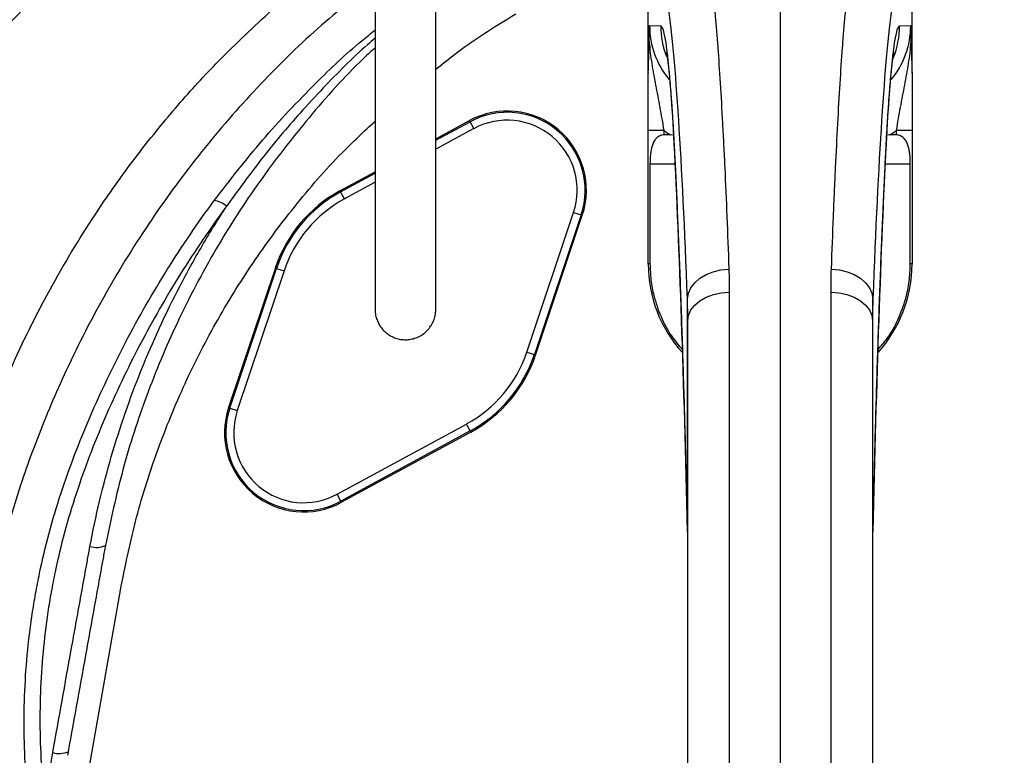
# Model space of a CAD drawing. Header units: millimetres. Extents: x 5 to 913, y 12 to 1902.
# Tile 23 of 29: x 250 to 436, y 1434 to 1574. Entities that reach past the tile are written whole.
import ezdxf

# ---------------------------------------------------------------- set-up
doc = ezdxf.new("R2010")
doc.units = ezdxf.units.MM

msp = doc.modelspace()

# ---------------------------------------------------------------- linework, layer by layer
at = {"color": 7, "linetype": 'Continuous', "lineweight": 25}
for p, q in [((393.81, 1583.92), (393.81, 1412.93)), ((368.81, 1563.68), (368.81, 1577.78)), ((418.81, 1563.68), (418.81, 1577.78)), ((369.08, 1572.53), (371.18, 1572.49)), ((416.45, 1572.49), (418.55, 1572.53)), ((328.56, 1551.07), (334.94, 1554.53)), ((335.06, 1554.33), (334.94, 1554.53)), ((335.77, 1553.01), (335.06, 1554.33)), ((371.76, 1552.67), (368.81, 1552.67)), ((368.81, 1527.37), (368.81, 1552.67)), ((371.76, 1552.67), (371.76, 1551.82)), ((418.81, 1552.67), (415.87, 1552.67)), ((415.87, 1551.82), (415.87, 1552.67)), ((418.81, 1552.67), (418.81, 1527.37)), ((373.05, 1551.85), (373.61, 1551.93)), ((414.02, 1551.91), (414.58, 1551.85)), ((310.41, 1541.22), (317.06, 1544.83)), ((369.15, 1546.37), (369.15, 1527.37)), ((418.48, 1527.37), (418.48, 1546.37)), ((310.52, 1541.01), (310.41, 1541.22)), ((311.24, 1539.7), (310.52, 1541.01)), ((345.83, 1510.67), (354.68, 1537.14)), ((356.1, 1536.67), (347.25, 1510.2)), ((347.47, 1510.12), (356.32, 1536.59)), ((354.68, 1537.14), (356.1, 1536.67)), ((356.1, 1536.67), (356.32, 1536.59)), ((298.16, 1526.62), (289.3, 1500.15)), ((289.53, 1500.07), (298.38, 1526.54)), ((298.38, 1526.54), (298.16, 1526.62)), ((298.38, 1526.54), (299.8, 1526.07)), ((369.15, 1527.37), (368.81, 1527.37)), ((418.81, 1527.37), (418.48, 1527.37)), ((299.8, 1526.07), (290.95, 1499.6)), ((376.24, 1476.62), (376.24, 1520.76)), ((384.17, 1522.05), (384.17, 1412.9)), ((403.45, 1412.9), (403.45, 1522.05)), ((411.38, 1476.62), (411.38, 1520.76)), ((376.31, 1411.39), (376.31, 1516.57)), ((411.31, 1516.57), (411.31, 1411.39)), ((345.83, 1510.67), (347.25, 1510.2)), ((347.25, 1510.2), (347.47, 1510.12)), ((289.53, 1500.07), (289.3, 1500.15)), ((289.53, 1500.07), (290.95, 1499.6)), ((309.86, 1483.73), (334.39, 1497.04)), ((335.1, 1495.73), (334.39, 1497.04)), ((335.1, 1495.73), (310.57, 1482.41)), ((335.22, 1495.52), (310.69, 1482.21)), ((335.1, 1495.73), (335.22, 1495.52)), ((310.57, 1482.41), (309.86, 1483.73)), ((310.57, 1482.41), (310.69, 1482.21)), ((262.79, 1431.44), (268.81, 1465.58)), ((258.89, 1434.95), (258.77, 1434.27))]:
    msp.add_line(p, q, dxfattribs=at)
at = {"color": 8, "linetype": 'Continuous', "lineweight": 25}
for p, q in [((328.56, 1550.8), (335.06, 1554.33)), ((335.77, 1553.01), (328.56, 1549.1)), ((373.74, 1550.15), (373.75, 1549.34)), ((413.88, 1549.33), (413.89, 1550.15)), ((369.15, 1546.37), (373.9, 1546.37)), ((413.73, 1546.37), (418.48, 1546.37)), ((310.52, 1541.01), (317.06, 1544.56)), ((317.06, 1542.86), (311.24, 1539.7)), ((376.24, 1476.62), (376.24, 1476.26)), ((411.39, 1476.25), (411.38, 1476.62))]:
    msp.add_line(p, q, dxfattribs=at)
at = {"color": 7, "linetype": 'Continuous', "lineweight": 25, "flags": 128}
for points in [[(376.24, 1520.76), (376.43, 1521.83), (376.9, 1522.86), (377.63, 1523.82), (378.61, 1524.66), (379.79, 1525.37), (381.13, 1525.9), (382.58, 1526.25), (384.1, 1526.4)], [(403.53, 1526.4), (405.04, 1526.25), (406.5, 1525.9), (407.84, 1525.37), (409.02, 1524.66), (409.99, 1523.82), (410.73, 1522.86), (411.2, 1521.83), (411.38, 1520.76)], [(376.31, 1516.57), (376.46, 1517.63), (376.91, 1518.65), (377.63, 1519.59), (378.61, 1520.41), (379.8, 1521.1), (381.16, 1521.61), (382.63, 1521.93), (384.17, 1522.05)], [(403.45, 1522.05), (404.99, 1521.93), (406.47, 1521.61), (407.83, 1521.1), (409.02, 1520.41), (409.99, 1519.59), (410.72, 1518.65), (411.16, 1517.63), (411.31, 1516.57)]]:
    msp.add_lwpolyline(points, dxfattribs=at)
at = {"color": 7, "linetype": 'Continuous', "lineweight": 25}
for radius in [258.01, 217.51, 204, 203]:
    msp.add_circle((393.81, 1437.37), radius, dxfattribs=at)
at = {"color": 8, "linetype": 'Continuous', "lineweight": 25}
for centre, start, end in [((387.19, 1572.49), 179.998, 201.1759), ((400.44, 1572.49), 337.5823, 0.002)]:
    msp.add_arc(centre, 16.01, start, end, dxfattribs=at)
at = {"color": 7, "linetype": 'Continuous', "lineweight": 25}
for centre, radius, start, end in [((342.1, 1541.35), 15, 341.5102, 118.4898), ((342.1, 1541.35), 14.76, 341.5102, 118.4898), ((342.1, 1541.35), 13.26, 341.5102, 118.4898), ((322.81, 1518.37), 26, 118.4898, 161.5102), ((286.16, 1535.26), 4.13, 47.7813, 84.2489), ((322.81, 1518.37), 25.76, 118.4898, 161.5102), ((322.81, 1518.37), 24.26, 118.4898, 161.5102), ((393.81, 1527.37), 25, 180, 222.1642), ((393.81, 1527.37), 25, 317.8885, 0), ((322.81, 1518.37), 24.26, 298.4898, 341.5102), ((322.81, 1518.37), 25.76, 298.4898, 341.5102), ((322.81, 1518.37), 26, 298.4898, 341.5102), ((303.53, 1495.39), 15, 161.5102, 298.4898), ((303.53, 1495.39), 14.76, 161.5102, 298.4898), ((303.53, 1495.39), 13.26, 161.5102, 298.4898), ((264.29, 1477.65), 4, 251.6021, 294.5614), ((257.23, 1438.81), 4.2, 252.7438, 293.3935)]:
    msp.add_arc(centre, radius, start, end, dxfattribs=at)
for centre, major_axis, ratio, start_param, end_param in [((370.61, 1371.51), (0, 211.73), 0.0375, 5.494662, 6.020266), ((417.02, 1371.51), (0, 211.73), 0.0375, 0.262919, 0.788524), ((385.12, 1572.52), (16.04, -0.22), 0.997617, 3.15544, 3.845892), ((371.17, 1456.37), (0, 116.12), 0.0375, 5.652554, 6.282531), ((416.46, 1456.37), (0, 116.12), 0.0375, 0.000655, 0.630631), ((402.51, 1572.52), (16.04, 0.22), 0.997617, 5.570933, 6.269338), ((385.26, 1572.52), (24.03, -0.32), 0.998643, 4.129257, 4.192638), ((402.37, 1572.52), (24.03, 0.32), 0.998643, 5.23214, 5.29552), ((852.13, 1546.37), (572.9, 0), 0.017455, 2.561199, 2.565307), ((-64.51, 1546.37), (572.9, 0), 0.017455, 0.576285, 0.580394), ((368.3, 1351.33), (0, 246.17), 0.0375, 5.24635, 5.652554), ((419.33, 1351.33), (0, 246.17), 0.0375, 0.630631, 1.036835)]:
    msp.add_ellipse(centre, major_axis=major_axis, ratio=ratio, start_param=start_param, end_param=end_param, dxfattribs=at)
for points, knots in [([(393.51, 1899.81), (373.03, 1897.69), (352.66, 1894.2), (322.47, 1886.9), (312.46, 1884.12), (292.62, 1877.88), (282.79, 1874.41), (253.85, 1862.94), (235.2, 1853.92), (199.5, 1833.31), (182.44, 1821.74), (150.14, 1796.19), (134.89, 1782.19), (106.5, 1752.05), (93.38, 1735.92), (69.66, 1701.89), (59.06, 1684.01), (40.61, 1646.99), (32.78, 1627.88), (19.97, 1588.75), (15.01, 1568.73), (8.01, 1528.06), (5.98, 1507.41), (5.36, 1481.42), (5.32, 1476.2), (5.48, 1465.79), (5.67, 1460.6), (6.58, 1445.08), (7.62, 1434.8), (12.04, 1404.27), (16.71, 1384.31), (35.49, 1326.23), (54.43, 1289.89), (91.63, 1241.07), (105.47, 1225.76), (135.6, 1197.64), (151.89, 1184.85), (169.16, 1173.57)], [0, 0, 0, 0, 0.0625, 0.0625, 0.09375, 0.09375, 0.125, 0.125, 0.1875, 0.1875, 0.25, 0.25, 0.3125, 0.3125, 0.375, 0.375, 0.4375, 0.4375, 0.5, 0.5, 0.5625, 0.5625, 0.625, 0.625, 0.640625, 0.640625, 0.65625, 0.65625, 0.6875, 0.6875, 0.75, 0.75, 0.875, 0.875, 0.9375, 0.9375, 1, 1, 1, 1]), ([(393.56, 1899.29), (373.11, 1897.17), (352.76, 1893.68), (322.6, 1886.39), (312.61, 1883.62), (292.78, 1877.38), (282.97, 1873.92), (254.06, 1862.46), (235.44, 1853.45), (199.79, 1832.87), (182.75, 1821.31), (150.49, 1795.79), (135.25, 1781.82), (106.9, 1751.71), (93.79, 1735.59), (70.11, 1701.61), (59.52, 1683.75), (41.1, 1646.78), (33.27, 1627.69), (20.48, 1588.61), (15.52, 1568.62), (8.53, 1528), (6.5, 1507.37), (5.88, 1481.41), (5.85, 1476.2), (6, 1465.8), (6.19, 1460.62), (7.1, 1445.12), (8.14, 1434.86), (12.56, 1404.38), (17.21, 1384.45), (35.97, 1326.44), (54.89, 1290.16), (92.03, 1241.41), (105.85, 1226.12), (135.93, 1198.05), (152.2, 1185.27), (169.44, 1174.01), (169.44, 1174.01), (169.44, 1174.01), (169.44, 1174.01)], [0.0000014, 0.0000014, 0.0000014, 0.0000014, 0.0625, 0.0625, 0.09375, 0.09375, 0.125, 0.125, 0.1875, 0.1875, 0.25, 0.25, 0.3125, 0.3125, 0.375, 0.375, 0.4375, 0.4375, 0.5, 0.5, 0.5625, 0.5625, 0.625, 0.625, 0.640625, 0.640625, 0.65625, 0.65625, 0.6875, 0.6875, 0.75, 0.75, 0.875, 0.875, 0.9375, 0.9375, 1, 1, 1, 1.0000004, 1.0000004, 1.0000004, 1.0000004]), ([(360.86, 1115.76), (348.64, 1115.98), (336.53, 1116.81), (312.55, 1119.67), (300.67, 1121.69), (277.14, 1126.94), (265.49, 1130.16), (251.06, 1134.95), (248.19, 1135.95), (243.88, 1137.5), (242.45, 1138.03), (239.59, 1139.1), (238.16, 1139.65), (231.06, 1142.41), (225.46, 1144.76), (208.88, 1152.19), (198.13, 1157.67), (177.22, 1169.66), (167.07, 1176.18), (152.3, 1186.76), (147.45, 1190.42), (141.49, 1195.17), (140.31, 1196.13), (137.94, 1198.06), (136.77, 1199.04), (133.26, 1201.98), (130.95, 1203.97), (119.56, 1214.04), (110.91, 1222.49), (94.51, 1240.19), (86.77, 1249.42), (72.19, 1268.69), (65.36, 1278.71), (57.42, 1291.77), (55.87, 1294.4), (52.84, 1299.68), (51.36, 1302.34), (47.03, 1310.35), (44.29, 1315.74), (36.49, 1332.1), (31.87, 1343.23), (23.73, 1365.93), (20.22, 1377.5), (16.55, 1392.24), (15.85, 1395.21), (14.53, 1401.16), (13.9, 1404.15), (12.14, 1413.14), (11.13, 1419.13), (8.54, 1437.13), (7.42, 1449.16), (6.78, 1464.22), (6.69, 1467.23), (6.59, 1473.26), (6.58, 1476.28), (6.64, 1485.33), (6.81, 1491.38), (7.41, 1503.47), (7.84, 1509.52), (8.68, 1518.61), (9, 1521.64), (9.7, 1527.7), (10.08, 1530.72), (12.13, 1545.78), (14.29, 1557.7), (19.6, 1581.25), (22.75, 1592.89), (30.06, 1615.91), (34.21, 1627.28), (40.04, 1641.32), (41.24, 1644.12), (43.7, 1649.7), (44.96, 1652.48), (48.82, 1660.74), (51.5, 1666.18), (59.88, 1682.28), (65.89, 1692.72), (85.22, 1723.21), (99.82, 1742.4), (118.22, 1762.69), (120.29, 1764.92), (124.48, 1769.35), (126.6, 1771.54), (133.03, 1778.04), (137.4, 1782.27), (150.77, 1794.68), (160.04, 1802.56), (172.07, 1811.92), (174.5, 1813.77), (179.39, 1817.41), (181.85, 1819.2), (189.3, 1824.49), (194.33, 1827.91), (209.64, 1837.82), (220.13, 1843.99), (233.6, 1851.14), (236.31, 1852.54), (241.74, 1855.28), (244.47, 1856.62), (252.68, 1860.54), (258.2, 1863.02), (274.87, 1870.12), (286.15, 1874.35), (309.03, 1881.85), (320.62, 1885.15), (338.23, 1889.43), (344.13, 1890.74), (353.05, 1892.54), (356.03, 1893.11), (362.01, 1894.2), (365.01, 1894.71), (368.02, 1895.2)], [0, 0, 0, 0, 0.03125, 0.03125, 0.0625, 0.0625, 0.09375, 0.09375, 0.101562, 0.101562, 0.105469, 0.105469, 0.109375, 0.109375, 0.125, 0.125, 0.15625, 0.15625, 0.1875, 0.1875, 0.203125, 0.203125, 0.207031, 0.207031, 0.210937, 0.210937, 0.21875, 0.21875, 0.25, 0.25, 0.28125, 0.28125, 0.3125, 0.3125, 0.320312, 0.320312, 0.328125, 0.328125, 0.34375, 0.34375, 0.375, 0.375, 0.40625, 0.40625, 0.414062, 0.414062, 0.421875, 0.421875, 0.4375, 0.4375, 0.46875, 0.46875, 0.476562, 0.476562, 0.484375, 0.484375, 0.5, 0.5, 0.515625, 0.515625, 0.523437, 0.523437, 0.53125, 0.53125, 0.5625, 0.5625, 0.59375, 0.59375, 0.625, 0.625, 0.632812, 0.632812, 0.640625, 0.640625, 0.65625, 0.65625, 0.6875, 0.6875, 0.75, 0.75, 0.757812, 0.757812, 0.765625, 0.765625, 0.78125, 0.78125, 0.8125, 0.8125, 0.820312, 0.820312, 0.828125, 0.828125, 0.84375, 0.84375, 0.875, 0.875, 0.882812, 0.882812, 0.890625, 0.890625, 0.90625, 0.90625, 0.9375, 0.9375, 0.96875, 0.96875, 0.984375, 0.984375, 0.992187, 0.992187, 1, 1, 1, 1]), ([(368.34, 1893.22), (362.35, 1892.26), (356.4, 1891.18), (344.57, 1888.79), (338.69, 1887.49), (321.18, 1883.24), (309.65, 1879.95), (286.89, 1872.49), (275.67, 1868.28), (259.08, 1861.23), (253.59, 1858.75), (245.41, 1854.86), (242.7, 1853.53), (237.29, 1850.8), (234.6, 1849.41), (221.2, 1842.3), (210.76, 1836.16), (195.52, 1826.3), (190.51, 1822.9), (183.11, 1817.64), (180.65, 1815.86), (175.79, 1812.24), (173.37, 1810.4), (161.4, 1801.09), (152.18, 1793.25), (138.87, 1780.91), (134.52, 1776.7), (128.13, 1770.24), (126.02, 1768.06), (121.84, 1763.66), (119.78, 1761.43), (101.47, 1741.26), (86.94, 1722.17), (67.7, 1691.85), (61.71, 1681.46), (53.37, 1665.45), (50.7, 1660.04), (46.85, 1651.82), (45.6, 1649.06), (43.15, 1643.5), (41.96, 1640.72), (36.15, 1626.75), (32.01, 1615.44), (24.73, 1592.54), (21.59, 1580.96), (16.3, 1557.53), (14.14, 1545.68), (12.09, 1530.7), (11.71, 1527.69), (11.01, 1521.66), (10.7, 1518.65), (9.85, 1509.61), (9.42, 1503.58), (8.82, 1491.55), (8.64, 1485.54), (8.58, 1476.53), (8.59, 1473.53), (8.69, 1467.53), (8.77, 1464.53), (9.4, 1449.55), (10.5, 1437.58), (13.07, 1419.67), (14.07, 1413.71), (15.82, 1404.77), (16.44, 1401.79), (17.75, 1395.87), (18.44, 1392.92), (22.09, 1378.25), (25.57, 1366.74), (33.65, 1344.15), (38.25, 1333.07), (46, 1316.79), (48.72, 1311.42), (53.03, 1303.45), (54.5, 1300.81), (57.51, 1295.55), (59.05, 1292.93), (66.94, 1279.94), (73.73, 1269.96), (88.23, 1250.79), (95.93, 1241.6), (112.24, 1223.99), (120.84, 1215.57), (132.17, 1205.55), (134.47, 1203.57), (137.96, 1200.64), (139.13, 1199.67), (141.48, 1197.75), (142.66, 1196.8), (148.59, 1192.07), (153.41, 1188.42), (168.1, 1177.89), (178.2, 1171.41), (199, 1159.47), (209.7, 1154.02), (226.19, 1146.62), (231.76, 1144.28), (238.83, 1141.53), (240.24, 1140.99), (243.09, 1139.92), (244.51, 1139.4), (248.8, 1137.85), (251.66, 1136.86), (266.01, 1132.09), (277.6, 1128.89), (301.02, 1123.66), (312.83, 1121.65), (336.69, 1118.8), (348.73, 1117.98), (360.89, 1117.76)], [0, 0, 0, 0, 0.015625, 0.015625, 0.03125, 0.03125, 0.0625, 0.0625, 0.09375, 0.09375, 0.109375, 0.109375, 0.117188, 0.117188, 0.125, 0.125, 0.15625, 0.15625, 0.171875, 0.171875, 0.179688, 0.179688, 0.1875, 0.1875, 0.21875, 0.21875, 0.234375, 0.234375, 0.242188, 0.242188, 0.25, 0.25, 0.3125, 0.3125, 0.34375, 0.34375, 0.359375, 0.359375, 0.367188, 0.367188, 0.375, 0.375, 0.40625, 0.40625, 0.4375, 0.4375, 0.46875, 0.46875, 0.476563, 0.476563, 0.484375, 0.484375, 0.5, 0.5, 0.515625, 0.515625, 0.523438, 0.523438, 0.53125, 0.53125, 0.5625, 0.5625, 0.578125, 0.578125, 0.585938, 0.585938, 0.59375, 0.59375, 0.625, 0.625, 0.65625, 0.65625, 0.671875, 0.671875, 0.679688, 0.679688, 0.6875, 0.6875, 0.71875, 0.71875, 0.75, 0.75, 0.78125, 0.78125, 0.789063, 0.789063, 0.792969, 0.792969, 0.796875, 0.796875, 0.8125, 0.8125, 0.84375, 0.84375, 0.875, 0.875, 0.890625, 0.890625, 0.894531, 0.894531, 0.898438, 0.898438, 0.90625, 0.90625, 0.9375, 0.9375, 0.96875, 0.96875, 1, 1, 1, 1]), ([(384.37, 1130.08), (377.73, 1129.55), (335.02, 1127.4), (282.95, 1134.63), (214.29, 1159.04), (152.28, 1192.62), (105.19, 1237.17), (60.23, 1295.53), (30.24, 1353.06), (13.78, 1425.6), (11.36, 1463.14), (10.99, 1505.56), (16.48, 1561.56), (33.58, 1617.27), (56.45, 1670.87), (86.7, 1724.19), (134.6, 1777.95), (179.52, 1815.23), (228.07, 1847.61), (269.87, 1866.6), (320.99, 1883.57), (344.55, 1889.34), (368.34, 1893.22)], [0.0080829, 0.0080829, 0.0080829, 0.0080829, 0.0251074, 0.1177428, 0.1428604, 0.2103782, 0.2935657, 0.3030135, 0.3956489, 0.4563006, 0.4882843, 0.4882843, 0.560176, 0.6263369, 0.6320677, 0.7039595, 0.7758512, 0.8075328, 0.8477429, 0.9196346, 0.9196346, 0.9788971, 0.9788971, 0.9788971, 0.9788971]), ([(317.06, 1596.68), (317.06, 1594.12), (317.06, 1589.34), (317.06, 1582.71), (317.06, 1577.14), (317.06, 1572.59), (317.06, 1568.79), (317.06, 1565.39), (317.06, 1560.06), (317.06, 1552.92), (317.06, 1546.5), (317.06, 1542.42), (317.06, 1540.37), (317.06, 1538.5), (317.06, 1536.83), (317.06, 1535.33), (317.06, 1533.92), (317.06, 1532.43), (317.06, 1530.64), (317.06, 1528.57), (317.06, 1526.39), (317.06, 1524.32), (317.06, 1522.47), (317.06, 1520.92), (317.06, 1519.7), (317.06, 1519.09), (317.06, 1518.78)], [0, 0, 0, 0, 0.062857, 0.117478, 0.163865, 0.202026, 0.232379, 0.261106, 0.290263, 0.372435, 0.455365, 0.478903, 0.501428, 0.522615, 0.542455, 0.560942, 0.578078, 0.597071, 0.62134, 0.655526, 0.69662, 0.744698, 0.799796, 0.861788, 0.93055, 1, 1, 1, 1]), ([(328.56, 1518.77), (328.56, 1519.03), (328.56, 1519.53), (328.56, 1520.46), (328.56, 1521.58), (328.56, 1522.86), (328.56, 1524.26), (328.56, 1525.72), (328.56, 1527.15), (328.56, 1528.68), (328.56, 1530.45), (328.56, 1532.65), (328.56, 1535.26), (328.56, 1538.27), (328.56, 1542.06), (328.56, 1546.64), (328.56, 1551.91), (328.56, 1557.22), (328.56, 1561.84), (328.56, 1566.09), (328.56, 1570.33), (328.56, 1575.52), (328.56, 1581.7), (328.56, 1588.86), (328.56, 1593.97), (328.56, 1596.68)], [0, 0, 0, 0, 0.056361, 0.113449, 0.165144, 0.211458, 0.252283, 0.287577, 0.317355, 0.341646, 0.372027, 0.403705, 0.438115, 0.475176, 0.513, 0.565877, 0.618199, 0.667429, 0.713444, 0.742396, 0.778875, 0.822868, 0.874381, 0.933423, 1, 1, 1, 1]), ([(197.32, 1478.83), (197.87, 1481.43), (198.47, 1484.02), (199.77, 1489.17), (200.47, 1491.73), (202.72, 1499.33), (204.41, 1504.32), (210.06, 1519.07), (214.59, 1528.6), (225.21, 1547.03), (231.19, 1555.73), (241.15, 1568.03), (244.63, 1572), (250.1, 1577.77), (251.97, 1579.67), (255.78, 1583.38), (257.72, 1585.19), (259.69, 1586.97)], [0, 0, 0, 0, 0.0625, 0.0625, 0.125, 0.125, 0.25, 0.25, 0.5, 0.5, 0.75, 0.75, 0.875, 0.875, 0.9375, 0.9375, 1, 1, 1, 1]), ([(260.82, 1585.72), (258.86, 1583.97), (256.93, 1582.17), (253.14, 1578.5), (251.29, 1576.63), (245.85, 1570.93), (242.39, 1567), (232.5, 1554.83), (226.56, 1546.22), (218.64, 1532.53), (216.19, 1527.89), (211.68, 1518.44), (209.62, 1513.63), (205.86, 1503.86), (204.18, 1498.89), (201.94, 1491.31), (201.24, 1488.77), (199.95, 1483.66), (199.36, 1481.09), (198.81, 1478.51)], [0, 0, 0, 0, 0.0625, 0.0625, 0.125, 0.125, 0.25, 0.25, 0.5, 0.5, 0.625, 0.625, 0.75, 0.75, 0.875, 0.875, 0.9375, 0.9375, 1, 1, 1, 1]), ([(380.53, 1583.69), (380.7, 1582.44), (380.87, 1581.03), (381.11, 1578.69), (381.2, 1577.87), (381.36, 1576.16), (381.44, 1575.27), (381.84, 1570.66), (382.15, 1566.41), (382.6, 1559.21), (382.75, 1556.67), (382.96, 1552.65), (383.03, 1551.27), (383.18, 1548.45), (383.25, 1547), (383.59, 1539.64), (383.85, 1533.26), (384.1, 1526.4)], [0, 0, 0, 0, 0.125, 0.125, 0.1875, 0.1875, 0.25, 0.25, 0.5, 0.5, 0.625, 0.625, 0.6875, 0.6875, 0.75, 0.75, 1, 1, 1, 1]), ([(403.53, 1526.4), (403.65, 1529.83), (403.78, 1533.14), (403.98, 1537.94), (404.04, 1539.51), (404.18, 1542.57), (404.25, 1544.07), (404.59, 1551.4), (404.88, 1556.73), (405.32, 1563.94), (405.48, 1566.21), (405.71, 1569.42), (405.79, 1570.46), (405.95, 1572.46), (406.03, 1573.43), (406.43, 1578.07), (406.76, 1581.18), (407.1, 1583.69)], [0, 0, 0, 0, 0.125, 0.125, 0.1875, 0.1875, 0.25, 0.25, 0.5, 0.5, 0.625, 0.625, 0.6875, 0.6875, 0.75, 0.75, 1, 1, 1, 1]), ([(328.56, 1564.25), (329.63, 1565.12), (334.39, 1569.02), (339.64, 1572.27), (343.72, 1574.78)], [0, 0, 0, 0, 0.22333, 1, 1, 1, 1]), ([(369, 1569.48), (369.02, 1569.99), (369.03, 1570.5), (369.05, 1571.26), (369.05, 1571.52), (369.07, 1572.02), (369.08, 1572.27), (369.08, 1572.53)], [0, 0, 0, 0, 0.5, 0.5, 0.75, 0.75, 1, 1, 1, 1]), ([(418.63, 1569.48), (418.61, 1569.99), (418.6, 1570.5), (418.58, 1571.26), (418.57, 1571.52), (418.56, 1572.02), (418.55, 1572.27), (418.55, 1572.53)], [0, 0, 0, 0, 0.5, 0.5, 0.75, 0.75, 1, 1, 1, 1]), ([(368.81, 1563.68), (368.81, 1563.66), (368.81, 1563.64), (368.81, 1563.6), (368.81, 1563.58), (368.82, 1563.55), (368.82, 1563.55), (368.82, 1563.56), (368.82, 1563.57), (368.82, 1563.61), (368.83, 1563.67), (368.83, 1563.84), (368.84, 1563.96), (368.85, 1564.32), (368.86, 1564.58), (368.88, 1565.33), (368.9, 1565.84), (368.93, 1566.86), (368.94, 1567.37), (368.97, 1568.4), (368.99, 1568.93), (369, 1569.48)], [0, 0, 0, 0, 0.007812, 0.007812, 0.015625, 0.015625, 0.023437, 0.023437, 0.03125, 0.03125, 0.0625, 0.0625, 0.125, 0.125, 0.25, 0.25, 0.5, 0.5, 0.75, 0.75, 1, 1, 1, 1]), ([(369, 1569.48), (369.05, 1568.77), (369.12, 1568.08), (369.29, 1566.71), (369.38, 1566.03), (369.69, 1563.99), (369.94, 1562.64), (370.33, 1560.58), (370.47, 1559.89), (370.74, 1558.49), (370.87, 1557.78), (371.27, 1555.62), (371.53, 1554.16), (371.76, 1552.67)], [0, 0, 0, 0, 0.125, 0.125, 0.25, 0.25, 0.5, 0.5, 0.625, 0.625, 0.75, 0.75, 1, 1, 1, 1]), ([(415.87, 1552.67), (416.1, 1554.16), (416.35, 1555.62), (416.75, 1557.78), (416.89, 1558.49), (417.16, 1559.89), (417.3, 1560.58), (417.69, 1562.64), (417.94, 1563.99), (418.25, 1566.03), (418.34, 1566.71), (418.51, 1568.08), (418.57, 1568.77), (418.63, 1569.48)], [0, 0, 0, 0, 0.25, 0.25, 0.375, 0.375, 0.5, 0.5, 0.75, 0.75, 0.875, 0.875, 1, 1, 1, 1]), ([(418.63, 1569.48), (418.64, 1568.93), (418.65, 1568.4), (418.69, 1567.37), (418.7, 1566.86), (418.73, 1565.84), (418.75, 1565.33), (418.77, 1564.57), (418.78, 1564.32), (418.79, 1563.96), (418.8, 1563.84), (418.8, 1563.67), (418.81, 1563.61), (418.81, 1563.57), (418.81, 1563.56), (418.81, 1563.55), (418.81, 1563.55), (418.81, 1563.58), (418.81, 1563.6), (418.81, 1563.64), (418.81, 1563.66), (418.81, 1563.68)], [0, 0, 0, 0, 0.25, 0.25, 0.5, 0.5, 0.75, 0.75, 0.875, 0.875, 0.9375, 0.9375, 0.96875, 0.96875, 0.976563, 0.976563, 0.984375, 0.984375, 0.992188, 0.992188, 1, 1, 1, 1]), ([(372.27, 1567.38), (372.27, 1567.37), (372.28, 1567.36), (372.34, 1567.03), (372.43, 1566.42), (372.56, 1565.48), (372.7, 1564.19), (372.87, 1562.54), (373.04, 1560.54), (373.22, 1558.2), (373.4, 1555.53), (373.58, 1552.59), (373.69, 1550.41), (373.75, 1549.33)], [0, 0, 0, 0, 0.045496, 0.11281, 0.189346, 0.274535, 0.367128, 0.465562, 0.568333, 0.674208, 0.78227, 0.891874, 1, 1, 1, 1]), ([(413.88, 1549.33), (413.91, 1549.94), (414, 1551.66), (414.15, 1554.31), (414.34, 1557.17), (414.52, 1559.71), (414.71, 1561.93), (414.88, 1563.8), (415.04, 1565.26), (415.18, 1566.31), (415.28, 1566.98), (415.35, 1567.35), (415.35, 1567.37), (415.36, 1567.38)], [0, 0, 0, 0, 0.059781, 0.1713382, 0.2822605, 0.392183, 0.5006926, 0.6071665, 0.7106607, 0.7986481, 0.8793014, 0.9511142, 1, 1, 1, 1]), ([(368.81, 1552.67), (368.81, 1553.65), (368.81, 1554.61), (368.81, 1556.04), (368.81, 1556.52), (368.81, 1557.46), (368.81, 1557.93), (368.81, 1560.25), (368.81, 1562), (368.81, 1563.68)], [0, 0, 0, 0, 0.25, 0.25, 0.375, 0.375, 0.5, 0.5, 1, 1, 1, 1]), ([(418.81, 1563.68), (418.81, 1562), (418.81, 1560.25), (418.81, 1557.93), (418.81, 1557.46), (418.81, 1556.52), (418.81, 1556.04), (418.81, 1554.61), (418.81, 1553.65), (418.81, 1552.67)], [0, 0, 0, 0, 0.5, 0.5, 0.625, 0.625, 0.75, 0.75, 1, 1, 1, 1]), ([(268.81, 1465.58), (269.69, 1469.93), (271.44, 1478.62), (275.46, 1491.45), (280.52, 1504.03), (286.66, 1516.13), (293.72, 1527.58), (301.73, 1538.36), (309.5, 1547.39), (314.95, 1552.47), (317.06, 1554.44)], [0, 0, 0, 0, 0.129195, 0.25839, 0.391337, 0.524284, 0.653534, 0.782783, 0.915789, 1, 1, 1, 1]), ([(371.76, 1551.82), (371.62, 1551.82), (371.47, 1551.8), (371.2, 1551.73), (371.06, 1551.68), (370.69, 1551.49), (370.47, 1551.32), (370.11, 1550.92), (369.96, 1550.7), (369.72, 1550.22), (369.62, 1549.97), (369.46, 1549.45), (369.4, 1549.18), (369.3, 1548.64), (369.26, 1548.36), (369.18, 1547.52), (369.15, 1546.95), (369.15, 1546.37)], [0, 0, 0, 0, 0.0625, 0.0625, 0.125, 0.125, 0.25, 0.25, 0.375, 0.375, 0.5, 0.5, 0.625, 0.625, 0.75, 0.75, 1, 1, 1, 1]), ([(418.48, 1546.37), (418.48, 1546.95), (418.45, 1547.51), (418.37, 1548.35), (418.33, 1548.63), (418.23, 1549.17), (418.17, 1549.45), (418.01, 1549.97), (417.91, 1550.22), (417.67, 1550.7), (417.52, 1550.92), (417.25, 1551.22), (417.15, 1551.31), (416.93, 1551.48), (416.82, 1551.55), (416.57, 1551.67), (416.43, 1551.72), (416.16, 1551.79), (416.01, 1551.82), (415.87, 1551.82)], [0, 0, 0, 0, 0.25, 0.25, 0.375, 0.375, 0.5, 0.5, 0.625, 0.625, 0.75, 0.75, 0.8125, 0.8125, 0.875, 0.875, 0.9375, 0.9375, 1, 1, 1, 1]), ([(373.75, 1549.33), (373.8, 1548.42), (373.93, 1545.8), (374.15, 1541.27), (374.39, 1535.66), (374.63, 1529.8), (374.87, 1523.71), (375.09, 1517.39), (375.31, 1510.85), (375.52, 1504.1), (375.72, 1497.15), (375.91, 1490.01), (376.08, 1483.05), (376.19, 1478.41), (376.24, 1476.27)], [0, 0, 0, 0, 0.046374, 0.133861, 0.221441, 0.309128, 0.396902, 0.484748, 0.572654, 0.660609, 0.748606, 0.836638, 0.924699, 1, 1, 1, 1]), ([(411.39, 1476.27), (411.42, 1477.59), (411.51, 1481.42), (411.66, 1487.63), (411.84, 1494.84), (412.04, 1501.85), (412.25, 1508.67), (412.46, 1515.29), (412.69, 1521.69), (412.92, 1527.86), (413.16, 1533.81), (413.4, 1539.5), (413.64, 1544.69), (413.8, 1547.87), (413.88, 1549.33)], [0, 0, 0, 0, 0.0464119, 0.134513, 0.2225987, 0.3106596, 0.3986914, 0.4866887, 0.5746452, 0.662553, 0.7504027, 0.8381822, 0.9258769, 1, 1, 1, 1]), ([(251.72, 1422.13), (251.06, 1427.33), (250.68, 1432.53), (250.49, 1442.91), (250.67, 1448.1), (251.39, 1455.86), (251.71, 1458.45), (252.29, 1462.33), (252.5, 1463.63), (252.97, 1466.21), (253.22, 1467.49), (254.55, 1473.88), (255.91, 1478.91), (259.14, 1488.78), (261, 1493.63), (264.1, 1500.82), (265.18, 1503.2), (267.43, 1507.93), (268.61, 1510.28), (271.05, 1514.94), (272.31, 1517.25), (274.93, 1521.82), (276.28, 1524.07), (280.46, 1530.76), (283.43, 1535.12), (286.57, 1539.37)], [0, 0, 0, 0, 0.125, 0.125, 0.25, 0.25, 0.3125, 0.3125, 0.34375, 0.34375, 0.375, 0.375, 0.5, 0.5, 0.625, 0.625, 0.6875, 0.6875, 0.75, 0.75, 0.8125, 0.8125, 0.875, 0.875, 1, 1, 1, 1]), ([(288.93, 1538.32), (285.85, 1534.14), (282.94, 1529.87), (277.47, 1521.11), (274.9, 1516.64), (271.31, 1509.78), (270.15, 1507.47), (267.94, 1502.83), (266.88, 1500.49), (263.84, 1493.43), (262, 1488.67), (258.82, 1478.97), (257.48, 1474.04), (256.16, 1467.76), (255.92, 1466.5), (255.46, 1463.97), (255.25, 1462.7), (254.68, 1458.89), (254.37, 1456.35), (253.66, 1448.72), (253.48, 1443.63), (253.67, 1433.44), (254.04, 1428.33), (254.7, 1423.23)], [0, 0, 0, 0, 0.125, 0.125, 0.25, 0.25, 0.3125, 0.3125, 0.375, 0.375, 0.5, 0.5, 0.625, 0.625, 0.65625, 0.65625, 0.6875, 0.6875, 0.75, 0.75, 0.875, 0.875, 1, 1, 1, 1]), ([(263.03, 1473.86), (264.11, 1479.61), (265.46, 1485.27), (268.7, 1496.4), (270.59, 1501.87), (274.91, 1512.62), (277.34, 1517.91), (281.39, 1525.69), (282.8, 1528.26), (285.78, 1533.35), (287.33, 1535.86), (288.93, 1538.32)], [0, 0, 0, 0, 0.25, 0.25, 0.5, 0.5, 0.75, 0.75, 0.875, 0.875, 1, 1, 1, 1]), ([(369.15, 1527.37), (369.19, 1526.36), (369.26, 1524.34), (369.9, 1520.98), (371.14, 1517.37), (372.96, 1513.88), (374.58, 1511.95), (375.3, 1511.1)], [0, 0, 0, 0, 0.170335, 0.340671, 0.57617, 0.811669, 1, 1, 1, 1]), ([(412.33, 1511.13), (412.94, 1511.83), (414.46, 1513.57), (416.25, 1516.86), (417.61, 1520.51), (418.35, 1524.06), (418.43, 1526.27), (418.48, 1527.37)], [0, 0, 0, 0, 0.155331, 0.390863, 0.626397, 0.813198, 1, 1, 1, 1]), ([(317.08, 1518.78), (317.08, 1518.66), (317.06, 1518.21), (317.2, 1517.45), (317.49, 1516.52), (317.95, 1515.66), (318.54, 1514.88), (319.25, 1514.22), (320.07, 1513.68), (320.96, 1513.29), (321.91, 1513.06), (322.87, 1512.99), (323.84, 1513.08), (324.78, 1513.33), (325.67, 1513.74), (326.47, 1514.29), (327.17, 1514.97), (327.74, 1515.75), (328.18, 1516.62), (328.5, 1517.63), (328.54, 1518.37), (328.56, 1518.77)], [0, 0, 0, 0, 0.019793, 0.074302, 0.127286, 0.181807, 0.234768, 0.289267, 0.342183, 0.396636, 0.449504, 0.503907, 0.556745, 0.611116, 0.663954, 0.718324, 0.771194, 0.825595, 0.878513, 0.932963, 1, 1, 1, 1]), ([(380.01, 1136.56), (369.21, 1136.94), (358.48, 1137.89), (342.49, 1140.18), (337.17, 1141.09), (329.23, 1142.67), (326.58, 1143.23), (321.32, 1144.42), (318.7, 1145.05), (305.68, 1148.37), (295.48, 1151.57), (275.49, 1159.01), (265.71, 1163.26), (251.35, 1170.42), (246.62, 1172.94), (239.6, 1176.92), (237.27, 1178.28), (233.81, 1180.37), (232.65, 1181.08), (230.36, 1182.5), (229.22, 1183.22), (219, 1189.76), (210.3, 1196.01), (193.65, 1209.35), (185.69, 1216.44), (170.51, 1231.49), (163.3, 1239.43), (149.64, 1256.21), (143.31, 1264.89), (131.65, 1282.79), (126.31, 1292.03), (116.6, 1311.04), (112.24, 1320.83), (107.9, 1332.15), (107.42, 1333.42), (106.49, 1335.95), (106.03, 1337.23), (104.68, 1341.05), (103.82, 1343.6), (101.33, 1351.29), (99.82, 1356.43), (95.69, 1371.95), (93.5, 1382.4), (90.22, 1403.48), (89.13, 1414.12), (88.48, 1427.54), (88.38, 1430.23), (88.27, 1435.63), (88.24, 1438.34), (88.28, 1446.45), (88.45, 1451.84), (89.08, 1462.61), (89.53, 1467.98), (90.43, 1476.02), (90.77, 1478.7), (91.32, 1482.71), (91.61, 1484.72), (91.97, 1487.05), (92.13, 1488.05), (92.24, 1488.72), (92.3, 1489.06), (92.35, 1489.39)], [0, 0, 0, 0, 0.0625, 0.0625, 0.09375, 0.09375, 0.109375, 0.109375, 0.125, 0.125, 0.1875, 0.1875, 0.25, 0.25, 0.28125, 0.28125, 0.296875, 0.296875, 0.304688, 0.304688, 0.3125, 0.3125, 0.375, 0.375, 0.4375, 0.4375, 0.5, 0.5, 0.5625, 0.5625, 0.625, 0.625, 0.6875, 0.6875, 0.695313, 0.695313, 0.703125, 0.703125, 0.71875, 0.71875, 0.75, 0.75, 0.8125, 0.8125, 0.875, 0.875, 0.890625, 0.890625, 0.90625, 0.90625, 0.9375, 0.9375, 0.96875, 0.96875, 0.984375, 0.984375, 0.992188, 0.996094, 0.998047, 0.998047, 1, 1, 1, 1]), ([(100.21, 1488.03), (98.4, 1477.55), (97.15, 1467.02), (96.13, 1451.15), (95.93, 1445.85), (95.85, 1437.88), (95.85, 1435.22), (95.94, 1429.92), (96.01, 1427.27), (96.57, 1414.07), (97.57, 1403.61), (100.67, 1382.87), (102.75, 1372.58), (106.71, 1357.3), (108.16, 1352.23), (110.56, 1344.66), (111.39, 1342.14), (113.12, 1337.12), (114.03, 1334.62), (118.68, 1322.22), (122.9, 1312.58), (132.31, 1293.82), (137.5, 1284.71), (146, 1271.44), (148.96, 1267.09), (153.57, 1260.66), (155.14, 1258.53), (157.55, 1255.37), (158.35, 1254.32), (159.99, 1252.22), (160.81, 1251.18), (168.29, 1241.86), (175.31, 1234), (190.1, 1219.09), (197.86, 1212.05), (214.11, 1198.79), (222.61, 1192.57), (233.69, 1185.32), (235.94, 1183.9), (240.45, 1181.12), (242.73, 1179.76), (249.58, 1175.78), (254.21, 1173.26), (268.24, 1166.09), (277.8, 1161.82), (297.36, 1154.29), (307.34, 1151.03), (320.09, 1147.6), (322.66, 1146.95), (327.81, 1145.71), (330.4, 1145.12), (338.18, 1143.46), (343.39, 1142.5), (359.06, 1140.02), (369.58, 1138.91), (380.17, 1138.36)], [0, 0, 0, 0, 0.0625, 0.0625, 0.09375, 0.09375, 0.109375, 0.109375, 0.125, 0.125, 0.1875, 0.1875, 0.25, 0.25, 0.28125, 0.28125, 0.296875, 0.296875, 0.3125, 0.3125, 0.375, 0.375, 0.4375, 0.4375, 0.46875, 0.46875, 0.484375, 0.484375, 0.492187, 0.492187, 0.5, 0.5, 0.5625, 0.5625, 0.625, 0.625, 0.6875, 0.6875, 0.703125, 0.703125, 0.71875, 0.71875, 0.75, 0.75, 0.8125, 0.8125, 0.875, 0.875, 0.890625, 0.890625, 0.90625, 0.90625, 0.9375, 0.9375, 1, 1, 1, 1]), ([(265.96, 1474.02), (265.88, 1473.61), (265.81, 1473.2), (265.66, 1472.39), (265.44, 1471.17), (264.92, 1468.32), (264.48, 1465.88), (263.6, 1461), (263.01, 1457.74), (261.24, 1447.98), (260.07, 1441.47), (258.89, 1434.95)], [0, 0, 0, 0, 0.03125, 0.03125, 0.0625, 0.125, 0.25, 0.25, 0.5, 0.5, 1, 1, 1, 1]), ([(255.98, 1434.8), (257.15, 1441.31), (258.32, 1447.82), (260.09, 1457.58), (260.68, 1460.84), (261.56, 1465.72), (262, 1468.16), (262.44, 1470.6), (262.74, 1472.23), (262.88, 1473.05), (263.03, 1473.86)], [0, 0, 0, 0, 0.5, 0.5, 0.75, 0.75, 0.875, 0.9375, 0.9375, 1, 1, 1, 1]), ([(254.7, 1423.23), (254.76, 1425.15), (254.9, 1427.08), (255.23, 1429.97), (255.35, 1430.94), (255.57, 1432.39), (255.64, 1432.87), (255.81, 1433.83), (255.89, 1434.32), (255.98, 1434.8)], [0, 0, 0, 0, 0.5, 0.5, 0.75, 0.75, 0.875, 0.875, 1, 1, 1, 1])]:
    msp.add_open_spline(points, degree=3, knots=knots, dxfattribs=at)
at = {"color": 8, "linetype": 'Continuous', "lineweight": 25}
for points, knots in [([(492.56, 1320.67), (493.67, 1321.59), (498, 1325.22), (504.95, 1332.43), (513.29, 1342.25), (520.79, 1352.85), (527.39, 1364.01), (533.09, 1375.76), (537.82, 1388.06), (541.5, 1400.74), (544.07, 1413.56), (545.56, 1426.58), (545.93, 1439.8), (545.15, 1452.96), (543.17, 1465.79), (540.11, 1478.34), (536.07, 1490.71), (531.03, 1503.26), (525.03, 1515.82), (517.91, 1528.35), (509.88, 1540.44), (501.61, 1551.1), (493.42, 1560.36), (485.5, 1568.34), (477.06, 1575.94), (468.09, 1583.11), (458.61, 1589.79), (449.44, 1595.46), (440.69, 1600.22), (432.25, 1604), (423.42, 1607), (416.91, 1608.61), (413.41, 1609.28), (412.99, 1609.36)], [0, 0, 0, 0, 0.011842, 0.046531, 0.082186, 0.117841, 0.153294, 0.188746, 0.225218, 0.261689, 0.297227, 0.332765, 0.369377, 0.405987, 0.44107, 0.476162, 0.512135, 0.548114, 0.587367, 0.626621, 0.666674, 0.706726, 0.737554, 0.768407, 0.799234, 0.831032, 0.862857, 0.894654, 0.91977, 0.944871, 0.970662, 0.996453, 1, 1, 1, 1]), ([(317.06, 1581.02), (313.16, 1577.86), (305.07, 1571.32), (293.92, 1560.18), (283.43, 1548.02), (273.91, 1534.97), (265.39, 1521.09), (258.33, 1507.18), (252.6, 1493.56), (248.57, 1481.76), (245.71, 1471.13), (243.81, 1461.79), (242.32, 1450.94), (241.67, 1438.58), (242.19, 1424.63), (244.01, 1410.62), (247.03, 1397.2), (251.04, 1384.59), (255.9, 1372.73), (261.78, 1361.2), (268.65, 1350.12), (276.39, 1339.64), (285.12, 1329.86), (291.39, 1323.48), (294.96, 1320.61), (295.06, 1320.53)], [0, 0, 0, 0, 0.050222, 0.104112, 0.157471, 0.210831, 0.265594, 0.320359, 0.366837, 0.413309, 0.445084, 0.476886, 0.50865, 0.554628, 0.60061, 0.648196, 0.695783, 0.738127, 0.780471, 0.823986, 0.867502, 0.910817, 0.954132, 0.99872, 1, 1, 1, 1]), ([(295.32, 1307.99), (293.08, 1309.73), (287.21, 1314.3), (278.46, 1322.78), (269.09, 1333.28), (260.75, 1344.48), (253.49, 1356.14), (247.26, 1368.24), (242, 1380.93), (237.7, 1394.4), (234.52, 1408.45), (232.76, 1421.5), (232.1, 1433.12), (232.14, 1443.24), (232.83, 1453.23), (234.15, 1463.04), (236.07, 1472.64), (239, 1483.83), (243.27, 1496.49), (249.35, 1510.9), (256.74, 1525.27), (264.63, 1537.95), (272.37, 1548.62), (279.6, 1557.47), (287.89, 1566.57), (294.12, 1572.34), (297.55, 1575.52)], [0, 0, 0, 0, 0.027802, 0.072817, 0.119164, 0.165512, 0.209509, 0.253506, 0.298725, 0.343943, 0.391831, 0.439719, 0.472739, 0.505792, 0.538809, 0.570754, 0.602733, 0.634686, 0.684042, 0.733404, 0.787811, 0.842216, 0.879524, 0.916862, 0.954169, 1, 1, 1, 1]), ([(286.57, 1539.37), (289.56, 1543.24), (295.55, 1550.99), (305.05, 1560.98), (312.26, 1567.88), (316.21, 1571.03), (317.06, 1571.71)], [0, 0, 0, 0, 0.330921, 0.661811, 0.927163, 1, 1, 1, 1]), ([(317.06, 1570.14), (316.58, 1569.73), (313.11, 1566.78), (308.41, 1561.99), (301.73, 1554.81), (295.5, 1547.42), (291.12, 1541.35), (288.93, 1538.32)], [0, 0, 0, 0, 0.0447981, 0.318681, 0.4708829, 0.7354388, 1, 1, 1, 1]), ([(317.06, 1568.33), (316.35, 1567.68), (311.83, 1563.58), (304.44, 1555.16), (295.02, 1543.14), (288.07, 1532.36), (283.03, 1523.29), (278.45, 1514.1), (273.63, 1502.52), (269.02, 1488.46), (266.98, 1478.83), (265.96, 1474.02)], [0, 0, 0, 0, 0.026436, 0.165963, 0.30549, 0.444519, 0.517827, 0.591136, 0.727346, 0.863789, 1, 1, 1, 1])]:
    msp.add_open_spline(points, degree=3, knots=knots, dxfattribs=at)
at = {"color": 7, "linetype": 'Continuous', "lineweight": 25}
for points in [[(384.1, 1526.4), (384.15, 1524.97), (384.17, 1523.52), (384.17, 1522.05)], [(403.45, 1522.05), (403.45, 1523.52), (403.48, 1524.97), (403.53, 1526.4)], [(376.31, 1516.57), (376.31, 1517.99), (376.29, 1519.38), (376.24, 1520.76)], [(411.38, 1520.76), (411.34, 1519.38), (411.31, 1517.99), (411.31, 1516.57)]]:
    msp.add_open_spline(points, degree=3, dxfattribs=at)

doc.saveas('drawing.dxf')
